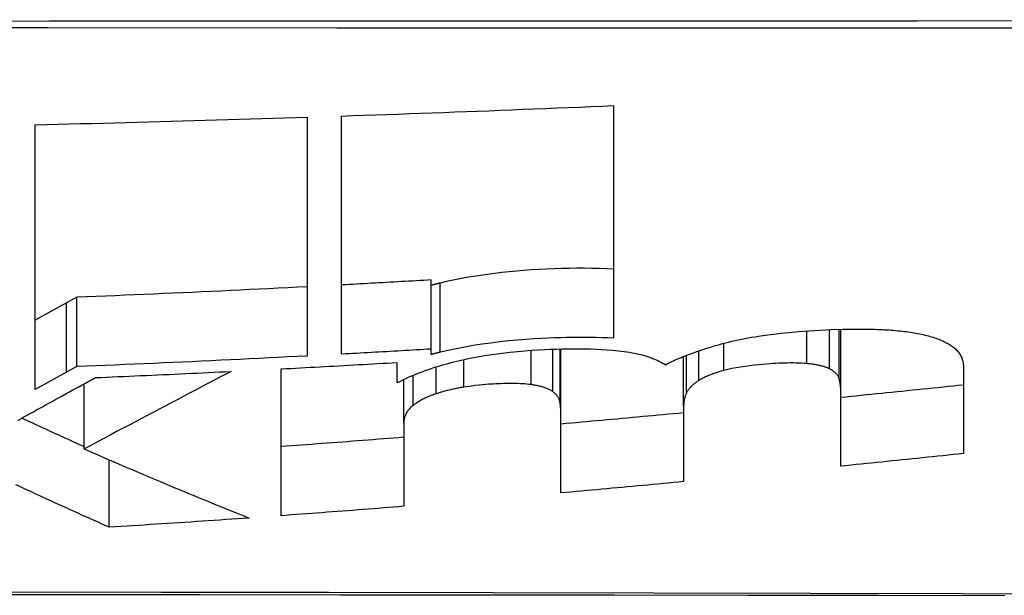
# Model space of a CAD drawing. Header units: inches. Extents: x 25 to 686, y 75 to 315.
# Tile 21 of 256: x 89.9725 to 90.0905, y 74.8748 to 74.9439. Entities that reach past the tile are written whole.
import ezdxf

# ---------------------------------------------------------------- set-up
doc = ezdxf.new("R2010")
doc.units = ezdxf.units.IN
doc.header["$MEASUREMENT"] = 0
doc.layers.add('Visible Edges(ANSI)', color=7, linetype='Continuous', lineweight=25)
doc.layers.add('Visible Tangent Edges(ANSI)', color=7, linetype='Continuous', lineweight=25)

msp = doc.modelspace()

# ---------------------------------------------------------------- linework, layer by layer
at = {"layer": 'Visible Edges(ANSI)'}
for p, q in [((90.04368, 74.93356), (90.04368, 74.90562)), ((90.00692, 74.93216), (90.00692, 74.90349)), ((90.01106, 74.90371), (90.01106, 74.9323)), ((89.97431, 74.89946), (89.97431, 74.93126)), ((90.02182, 74.90432), (90.02182, 74.91262)), ((89.97932, 74.91055), (89.97809, 74.90987)), ((89.97932, 74.90222), (89.97932, 74.91055)), ((89.97809, 74.90987), (89.97431, 74.90779)), ((90.07092, 74.89926), (90.07092, 74.90669)), ((90.02182, 74.90368), (90.02182, 74.90432)), ((90.03737, 74.89644), (90.03737, 74.90435)), ((90.05207, 74.89752), (90.05207, 74.90345)), ((89.97932, 74.90222), (89.97809, 74.90155)), ((90.00381, 74.88433), (90.00381, 74.90195)), ((90.01769, 74.90272), (90.01769, 74.90034)), ((90.08563, 74.9022), (90.08563, 74.89179)), ((89.97809, 74.90155), (89.97431, 74.89946)), ((90.01852, 74.89543), (90.01852, 74.90067)), ((89.98019, 74.89235), (89.98019, 74.90016)), ((90.01769, 74.90034), (90.01789, 74.90035)), ((90.07092, 74.89027), (90.07092, 74.89926)), ((90.05207, 74.89752), (90.05207, 74.88842)), ((90.03737, 74.88706), (90.03737, 74.89644)), ((90.01852, 74.89543), (90.01852, 74.88546)), ((89.98319, 74.88296), (89.98319, 74.89104))]:
    msp.add_line(p, q, dxfattribs=at)
at = {"layer": 'Visible Edges(ANSI)', "flags": 128}
for points in [[(90.01106, 74.9323), (90.01242, 74.93235), (90.01378, 74.93239), (90.01514, 74.93244), (90.0165, 74.93249), (90.01786, 74.93254), (90.01922, 74.93259), (90.02058, 74.93264), (90.02194, 74.93269), (90.02329, 74.93274), (90.02465, 74.93279), (90.02601, 74.93284), (90.02737, 74.93289), (90.02873, 74.93294), (90.03009, 74.933), (90.03145, 74.93305), (90.03281, 74.93311), (90.03417, 74.93316), (90.03552, 74.93321), (90.03688, 74.93327), (90.03824, 74.93333), (90.0396, 74.93338), (90.04096, 74.93344), (90.04232, 74.9335), (90.04368, 74.93356)], [(89.97431, 74.93126), (89.97567, 74.93129), (89.97703, 74.93132), (89.97838, 74.93136), (89.97974, 74.93139), (89.9811, 74.93142), (89.98246, 74.93146), (89.98382, 74.93149), (89.98518, 74.93153), (89.98654, 74.93156), (89.9879, 74.9316), (89.98926, 74.93163), (89.99062, 74.93167), (89.99198, 74.93171), (89.99334, 74.93175), (89.9947, 74.93179), (89.99606, 74.93183), (89.99741, 74.93187), (89.99877, 74.93191), (90.00013, 74.93195), (90.00149, 74.93199), (90.00285, 74.93203), (90.00421, 74.93208), (90.00556, 74.93212), (90.00692, 74.93216)], [(90.04368, 74.91391), (90.04281, 74.91395), (90.04194, 74.91399), (90.04105, 74.91401), (90.04016, 74.91402), (90.03925, 74.91402), (90.03835, 74.91401), (90.03743, 74.91399), (90.03651, 74.91396), (90.03559, 74.91392), (90.03469, 74.91387), (90.03379, 74.91382), (90.03291, 74.91375), (90.03203, 74.91368), (90.03115, 74.9136), (90.03028, 74.9135), (90.02942, 74.9134), (90.02856, 74.91329), (90.02771, 74.91317), (90.02687, 74.91304), (90.02604, 74.9129), (90.02522, 74.91275), (90.02442, 74.91259), (90.02364, 74.91242), (90.02287, 74.91224)], [(90.02182, 74.91262), (90.02137, 74.9126), (90.02093, 74.91257), (90.02048, 74.91255), (90.02003, 74.91252), (90.01958, 74.91249), (90.01913, 74.91247), (90.01868, 74.91244), (90.01824, 74.91242), (90.01779, 74.91239), (90.01734, 74.91237), (90.01689, 74.91234), (90.01644, 74.91232), (90.01599, 74.91229), (90.01554, 74.91227), (90.0151, 74.91224), (90.01465, 74.91222), (90.0142, 74.91219), (90.01375, 74.91217), (90.0133, 74.91214), (90.01285, 74.91212), (90.01241, 74.91209), (90.01196, 74.91207), (90.01151, 74.91205), (90.01106, 74.91202)], [(90.00692, 74.9118), (90.00577, 74.91175), (90.00462, 74.91169), (90.00347, 74.91163), (90.00232, 74.91157), (90.00117, 74.91151), (90.00003, 74.91146), (89.99888, 74.9114), (89.99773, 74.91135), (89.99658, 74.91129), (89.99543, 74.91124), (89.99428, 74.91119), (89.99313, 74.91113), (89.99198, 74.91108), (89.99083, 74.91103), (89.98968, 74.91098), (89.98853, 74.91093), (89.98738, 74.91088), (89.98623, 74.91083), (89.98508, 74.91078), (89.98393, 74.91073), (89.98278, 74.91069), (89.98162, 74.91064), (89.98047, 74.91059), (89.97932, 74.91055)], [(90.02287, 74.91224), (90.02283, 74.91223), (90.02278, 74.91222), (90.02274, 74.91221), (90.02269, 74.9122), (90.02265, 74.91219), (90.02261, 74.91218), (90.02256, 74.91216), (90.02252, 74.91215), (90.02247, 74.91214), (90.02243, 74.91213), (90.02239, 74.91212), (90.02234, 74.91211), (90.0223, 74.9121), (90.02226, 74.91209), (90.02221, 74.91208), (90.02217, 74.91207), (90.02212, 74.91205), (90.02208, 74.91204), (90.02204, 74.91203), (90.02199, 74.91202), (90.02195, 74.91201), (90.02191, 74.912), (90.02186, 74.91199), (90.02182, 74.91198)], [(90.05637, 74.90488), (90.05673, 74.90498), (90.0571, 74.90507), (90.05747, 74.90517), (90.05785, 74.90526), (90.05824, 74.90534), (90.05863, 74.90543), (90.05902, 74.90551), (90.05942, 74.90559), (90.05982, 74.90567), (90.06023, 74.90574), (90.06065, 74.90581), (90.06107, 74.90588), (90.06156, 74.90595), (90.06217, 74.90604), (90.0629, 74.90613), (90.06375, 74.90623), (90.06473, 74.90632), (90.06584, 74.90642), (90.06708, 74.90651), (90.06844, 74.90659), (90.06982, 74.90666), (90.0712, 74.9067), (90.07257, 74.90672), (90.07392, 74.90672)], [(90.07392, 74.90672), (90.07421, 74.90672), (90.0745, 74.90671), (90.07478, 74.90671), (90.07506, 74.9067), (90.07534, 74.90669), (90.07562, 74.90668), (90.0759, 74.90666), (90.07617, 74.90665), (90.07644, 74.90663), (90.07671, 74.90662), (90.07697, 74.9066), (90.07724, 74.90658), (90.0775, 74.90655), (90.07775, 74.90653), (90.078, 74.9065), (90.07825, 74.90648), (90.0785, 74.90645), (90.07874, 74.90642), (90.07898, 74.90638), (90.07922, 74.90635), (90.07946, 74.90632), (90.07969, 74.90628), (90.07991, 74.90624), (90.08014, 74.9062)], [(90.04368, 74.90562), (90.04299, 74.90566), (90.0423, 74.90569), (90.0416, 74.90571), (90.0409, 74.90572), (90.04019, 74.90573), (90.03947, 74.90573), (90.03875, 74.90572), (90.03803, 74.90571), (90.03731, 74.90569), (90.03658, 74.90567), (90.03582, 74.90564), (90.03499, 74.9056), (90.03409, 74.90554), (90.03314, 74.90548), (90.03214, 74.90539), (90.0311, 74.9053), (90.03003, 74.90518), (90.02895, 74.90505), (90.02788, 74.9049), (90.02684, 74.90474), (90.02582, 74.90456), (90.02481, 74.90437), (90.02383, 74.90416), (90.02287, 74.90394)], [(90.08014, 74.9062), (90.08037, 74.90615), (90.08059, 74.90611), (90.0808, 74.90606), (90.08102, 74.90601), (90.08122, 74.90596), (90.08142, 74.90591), (90.08162, 74.90585), (90.08181, 74.9058), (90.08199, 74.90574), (90.08217, 74.90568), (90.08235, 74.90562), (90.08252, 74.90556), (90.08268, 74.9055), (90.08284, 74.90543), (90.083, 74.90537), (90.08315, 74.9053), (90.08329, 74.90523), (90.08343, 74.90516), (90.08357, 74.90509), (90.0837, 74.90502), (90.08383, 74.90495), (90.08395, 74.90488), (90.08406, 74.9048), (90.08418, 74.90473)], [(90.02182, 74.90432), (90.02137, 74.9043), (90.02093, 74.90427), (90.02048, 74.90424), (90.02003, 74.90422), (90.01958, 74.90419), (90.01913, 74.90417), (90.01868, 74.90414), (90.01824, 74.90411), (90.01779, 74.90409), (90.01734, 74.90406), (90.01689, 74.90404), (90.01644, 74.90401), (90.01599, 74.90399), (90.01554, 74.90396), (90.0151, 74.90394), (90.01465, 74.90391), (90.0142, 74.90389), (90.01375, 74.90386), (90.0133, 74.90384), (90.01285, 74.90381), (90.01241, 74.90379), (90.01196, 74.90376), (90.01151, 74.90374), (90.01106, 74.90371)], [(90.02489, 74.90288), (90.02575, 74.90308), (90.02664, 74.90327), (90.02755, 74.90344), (90.02848, 74.90359), (90.02943, 74.90373), (90.03036, 74.90385), (90.03128, 74.90396), (90.03216, 74.90405), (90.03303, 74.90412), (90.03385, 74.90418), (90.03464, 74.90424), (90.03538, 74.90428), (90.03608, 74.90431), (90.03678, 74.90433), (90.03748, 74.90435), (90.03817, 74.90437), (90.03887, 74.90437), (90.03955, 74.90437), (90.04024, 74.90436), (90.04091, 74.90434), (90.04158, 74.90432), (90.04224, 74.90428), (90.04289, 74.90424), (90.04353, 74.9042)], [(90.04353, 74.9042), (90.04389, 74.90416), (90.04425, 74.90413), (90.0446, 74.90409), (90.04494, 74.90404), (90.04527, 74.90399), (90.0456, 74.90394), (90.04592, 74.90388), (90.04623, 74.90382), (90.04653, 74.90376), (90.04682, 74.90369), (90.0471, 74.90362), (90.04737, 74.90354), (90.04763, 74.90347), (90.04788, 74.90338), (90.04812, 74.9033), (90.04836, 74.90321), (90.04858, 74.90312), (90.0488, 74.90303), (90.049, 74.90294), (90.0492, 74.90284), (90.04938, 74.90275), (90.04956, 74.90265), (90.04973, 74.90255), (90.0499, 74.90244)], [(90.0499, 74.90244), (90.05011, 74.90256), (90.05033, 74.90267), (90.05055, 74.90278), (90.05078, 74.90289), (90.05102, 74.903), (90.05126, 74.90311), (90.05151, 74.90321), (90.05176, 74.90332), (90.05201, 74.90342), (90.05227, 74.90353), (90.05254, 74.90363), (90.05281, 74.90373), (90.05308, 74.90383), (90.05336, 74.90393), (90.05364, 74.90403), (90.05393, 74.90413), (90.05422, 74.90423), (90.05452, 74.90432), (90.05482, 74.90442), (90.05512, 74.90451), (90.05543, 74.9046), (90.05574, 74.9047), (90.05605, 74.90479), (90.05637, 74.90488)], [(90.08418, 74.90473), (90.08431, 74.90463), (90.08444, 74.90454), (90.08455, 74.90444), (90.08467, 74.90434), (90.08477, 74.90424), (90.08487, 74.90414), (90.08496, 74.90404), (90.08504, 74.90394), (90.08512, 74.90383), (90.08519, 74.90373), (90.08525, 74.90362), (90.08531, 74.90351), (90.08537, 74.90341), (90.08541, 74.9033), (90.08546, 74.90319), (90.08549, 74.90308), (90.08553, 74.90297), (90.08555, 74.90286), (90.08558, 74.90275), (90.0856, 74.90264), (90.08561, 74.90253), (90.08562, 74.90242), (90.08562, 74.90231), (90.08563, 74.9022)], [(90.00692, 74.90349), (90.00577, 74.90343), (90.00462, 74.90338), (90.00347, 74.90332), (90.00232, 74.90326), (90.00117, 74.9032), (90.00002, 74.90314), (89.99887, 74.90309), (89.99772, 74.90303), (89.99657, 74.90298), (89.99543, 74.90292), (89.99428, 74.90287), (89.99313, 74.90281), (89.99198, 74.90276), (89.99083, 74.90271), (89.98968, 74.90266), (89.98853, 74.90261), (89.98738, 74.90256), (89.98623, 74.90251), (89.98508, 74.90246), (89.98393, 74.90241), (89.98277, 74.90236), (89.98162, 74.90232), (89.98047, 74.90227), (89.97932, 74.90222)], [(90.02287, 74.90394), (90.02283, 74.90393), (90.02278, 74.90392), (90.02274, 74.90391), (90.02269, 74.9039), (90.02265, 74.90389), (90.02261, 74.90388), (90.02256, 74.90386), (90.02252, 74.90385), (90.02247, 74.90384), (90.02243, 74.90383), (90.02239, 74.90382), (90.02234, 74.90381), (90.0223, 74.9038), (90.02226, 74.90379), (90.02221, 74.90378), (90.02217, 74.90377), (90.02212, 74.90375), (90.02208, 74.90374), (90.02204, 74.90373), (90.02199, 74.90372), (90.02195, 74.90371), (90.02191, 74.9037), (90.02186, 74.90369), (90.02182, 74.90368)], [(90.00381, 74.90195), (90.00439, 74.90198), (90.00497, 74.90201), (90.00555, 74.90204), (90.00612, 74.90208), (90.0067, 74.90211), (90.00728, 74.90214), (90.00786, 74.90217), (90.00844, 74.9022), (90.00902, 74.90223), (90.00959, 74.90226), (90.01017, 74.90229), (90.01075, 74.90233), (90.01133, 74.90236), (90.01191, 74.90239), (90.01248, 74.90242), (90.01306, 74.90246), (90.01364, 74.90249), (90.01422, 74.90252), (90.0148, 74.90255), (90.01538, 74.90259), (90.01595, 74.90262), (90.01653, 74.90265), (90.01711, 74.90269), (90.01769, 74.90272)], [(90.01789, 74.90035), (90.01812, 74.90047), (90.01836, 74.90059), (90.0186, 74.90071), (90.01885, 74.90083), (90.0191, 74.90094), (90.01935, 74.90106), (90.01962, 74.90117), (90.01988, 74.90128), (90.02016, 74.90139), (90.02044, 74.9015), (90.02072, 74.90161), (90.02101, 74.90172), (90.02131, 74.90183), (90.02161, 74.90193), (90.02191, 74.90203), (90.02222, 74.90214), (90.02254, 74.90223), (90.02286, 74.90233), (90.02318, 74.90243), (90.02351, 74.90252), (90.02385, 74.90261), (90.02419, 74.9027), (90.02453, 74.90279), (90.02489, 74.90288)], [(90.06683, 74.90259), (90.06652, 74.90261), (90.0662, 74.90263), (90.06588, 74.90265), (90.06554, 74.90265), (90.06521, 74.90266), (90.06486, 74.90266), (90.06452, 74.90265), (90.06417, 74.90264), (90.06383, 74.90263), (90.06347, 74.90262), (90.06312, 74.9026), (90.06277, 74.90258), (90.06241, 74.90255), (90.06199, 74.90252), (90.06153, 74.90248), (90.06104, 74.90244), (90.06052, 74.90239), (90.05999, 74.90232), (90.05944, 74.90225), (90.0589, 74.90217), (90.05837, 74.90208), (90.05786, 74.90198), (90.05736, 74.90187), (90.05689, 74.90175)], [(90.06957, 74.90195), (90.0695, 74.90199), (90.06941, 74.90203), (90.06933, 74.90206), (90.06924, 74.9021), (90.06915, 74.90213), (90.06905, 74.90216), (90.06895, 74.9022), (90.06885, 74.90223), (90.06875, 74.90226), (90.06864, 74.90229), (90.06853, 74.90232), (90.06841, 74.90234), (90.06829, 74.90237), (90.06817, 74.90239), (90.06805, 74.90242), (90.06792, 74.90244), (90.0678, 74.90246), (90.06766, 74.90248), (90.06753, 74.9025), (90.0674, 74.90252), (90.06726, 74.90254), (90.06712, 74.90256), (90.06697, 74.90257), (90.06683, 74.90259)], [(90.07071, 74.90078), (90.0707, 74.90084), (90.07068, 74.90089), (90.07066, 74.90094), (90.07063, 74.90099), (90.07061, 74.90105), (90.07058, 74.9011), (90.07055, 74.90115), (90.07051, 74.9012), (90.07048, 74.90125), (90.07044, 74.9013), (90.0704, 74.90135), (90.07035, 74.9014), (90.0703, 74.90145), (90.07025, 74.9015), (90.0702, 74.90155), (90.07014, 74.90159), (90.07008, 74.90164), (90.07002, 74.90169), (90.06996, 74.90173), (90.06989, 74.90178), (90.06981, 74.90182), (90.06974, 74.90187), (90.06966, 74.90191), (90.06957, 74.90195)], [(89.97222, 74.89576), (89.97259, 74.89597), (89.97297, 74.89618), (89.97335, 74.89639), (89.97373, 74.8966), (89.97411, 74.89681), (89.97449, 74.89702), (89.97487, 74.89723), (89.97526, 74.89744), (89.97564, 74.89766), (89.97603, 74.89787), (89.97642, 74.89808), (89.97681, 74.8983), (89.9772, 74.89851), (89.97759, 74.89873), (89.97798, 74.89894), (89.97837, 74.89916), (89.97877, 74.89938), (89.97916, 74.8996), (89.97955, 74.89981), (89.97995, 74.90003), (89.98035, 74.90025), (89.98074, 74.90047), (89.98114, 74.90069), (89.98154, 74.90091)], [(89.9978, 74.90165), (89.99709, 74.90127), (89.99638, 74.9009), (89.99567, 74.90053), (89.99496, 74.90015), (89.99426, 74.89978), (89.99355, 74.89941), (89.99284, 74.89904), (89.99213, 74.89866), (89.99142, 74.89829), (89.99071, 74.89791), (89.98999, 74.89753), (89.98927, 74.89715), (89.98854, 74.89677), (89.98782, 74.89638), (89.98708, 74.896), (89.98634, 74.8956), (89.9856, 74.89521), (89.98485, 74.89482), (89.98409, 74.89442), (89.98333, 74.89401), (89.98256, 74.8936), (89.98178, 74.89319), (89.98099, 74.89277), (89.98019, 74.89235)], [(89.98154, 74.90091), (89.98221, 74.90093), (89.98289, 74.90096), (89.98357, 74.90099), (89.98425, 74.90102), (89.98493, 74.90105), (89.9856, 74.90108), (89.98628, 74.90111), (89.98696, 74.90114), (89.98764, 74.90117), (89.98831, 74.9012), (89.98899, 74.90123), (89.98967, 74.90126), (89.99035, 74.90129), (89.99102, 74.90132), (89.9917, 74.90135), (89.99238, 74.90139), (89.99305, 74.90142), (89.99373, 74.90145), (89.99441, 74.90148), (89.99509, 74.90151), (89.99576, 74.90155), (89.99644, 74.90158), (89.99712, 74.90161), (89.9978, 74.90165)], [(90.05689, 74.90175), (90.05673, 74.90171), (90.05658, 74.90167), (90.05643, 74.90162), (90.05628, 74.90158), (90.05613, 74.90153), (90.05599, 74.90149), (90.05585, 74.90144), (90.05571, 74.90139), (90.05557, 74.90134), (90.05544, 74.90129), (90.05531, 74.90124), (90.05518, 74.90119), (90.05506, 74.90114), (90.05493, 74.90109), (90.05481, 74.90104), (90.0547, 74.90099), (90.05459, 74.90093), (90.05448, 74.90088), (90.05437, 74.90083), (90.05427, 74.90077), (90.05417, 74.90072), (90.05407, 74.90066), (90.05397, 74.90061), (90.05388, 74.90055)], [(90.07092, 74.89926), (90.07092, 74.89933), (90.07092, 74.89939), (90.07092, 74.89946), (90.07092, 74.89952), (90.07091, 74.89958), (90.07091, 74.89965), (90.0709, 74.89971), (90.0709, 74.89977), (90.07089, 74.89984), (90.07089, 74.8999), (90.07088, 74.89996), (90.07087, 74.90003), (90.07086, 74.90009), (90.07085, 74.90016), (90.07084, 74.90022), (90.07083, 74.90028), (90.07082, 74.90034), (90.07081, 74.90041), (90.07079, 74.90047), (90.07078, 74.90053), (90.07076, 74.9006), (90.07075, 74.90066), (90.07073, 74.90072), (90.07071, 74.90078)], [(90.02571, 74.89975), (90.02556, 74.89973), (90.02541, 74.8997), (90.02526, 74.89967), (90.02511, 74.89965), (90.02496, 74.89962), (90.02481, 74.89959), (90.02467, 74.89956), (90.02452, 74.89953), (90.02438, 74.8995), (90.02424, 74.89947), (90.0241, 74.89944), (90.02396, 74.8994), (90.02382, 74.89937), (90.02369, 74.89934), (90.02355, 74.8993), (90.02342, 74.89927), (90.02329, 74.89923), (90.02315, 74.89919), (90.02303, 74.89916), (90.0229, 74.89912), (90.02277, 74.89908), (90.02265, 74.89904), (90.02252, 74.899), (90.0224, 74.89896)], [(90.03379, 74.90006), (90.03354, 74.90009), (90.03328, 74.90012), (90.03302, 74.90014), (90.03275, 74.90016), (90.03247, 74.90017), (90.03219, 74.90018), (90.0319, 74.90019), (90.03162, 74.90019), (90.03133, 74.90019), (90.03104, 74.90019), (90.03075, 74.90019), (90.03045, 74.90018), (90.03016, 74.90017), (90.02986, 74.90016), (90.02957, 74.90015), (90.02927, 74.90013), (90.02898, 74.90011), (90.02868, 74.9001), (90.02835, 74.90007), (90.02797, 74.90004), (90.02754, 74.9), (90.02703, 74.89994), (90.02642, 74.89985), (90.02571, 74.89975)], [(90.03638, 74.89923), (90.03632, 74.89928), (90.03625, 74.89932), (90.03618, 74.89937), (90.0361, 74.89941), (90.03602, 74.89945), (90.03593, 74.89949), (90.03585, 74.89953), (90.03575, 74.89957), (90.03566, 74.89961), (90.03556, 74.89965), (90.03545, 74.89969), (90.03535, 74.89972), (90.03523, 74.89976), (90.03512, 74.89979), (90.035, 74.89982), (90.03488, 74.89985), (90.03475, 74.89988), (90.03462, 74.89991), (90.03449, 74.89994), (90.03436, 74.89997), (90.03422, 74.89999), (90.03408, 74.90001), (90.03394, 74.90004), (90.03379, 74.90006)], [(90.05388, 74.90055), (90.05379, 74.90049), (90.0537, 74.90043), (90.05361, 74.90037), (90.05353, 74.90031), (90.05344, 74.90025), (90.05337, 74.90019), (90.05329, 74.90013), (90.05322, 74.90007), (90.05315, 74.9), (90.05308, 74.89994), (90.05302, 74.89988), (90.05296, 74.89982), (90.0529, 74.89976), (90.05284, 74.8997), (90.05279, 74.89964), (90.05274, 74.89957), (90.05269, 74.89951), (90.05265, 74.89945), (90.05261, 74.89939), (90.05257, 74.89933), (90.05253, 74.89927), (90.0525, 74.8992), (90.05246, 74.89914), (90.05243, 74.89908)], [(90.08563, 74.90001), (90.08501, 74.89995), (90.0844, 74.89988), (90.08379, 74.89982), (90.08318, 74.89976), (90.08257, 74.89969), (90.08195, 74.89963), (90.08134, 74.89957), (90.08073, 74.8995), (90.08012, 74.89944), (90.0795, 74.89938), (90.07889, 74.89932), (90.07828, 74.89925), (90.07766, 74.89919), (90.07705, 74.89913), (90.07644, 74.89907), (90.07583, 74.899), (90.07521, 74.89894), (90.0746, 74.89888), (90.07399, 74.89882), (90.07337, 74.89875), (90.07276, 74.89869), (90.07215, 74.89863), (90.07153, 74.89857), (90.07092, 74.89851)], [(90.0224, 74.89896), (90.02225, 74.89891), (90.0221, 74.89886), (90.02196, 74.89881), (90.02182, 74.89875), (90.02168, 74.8987), (90.02155, 74.89865), (90.02142, 74.89859), (90.02129, 74.89853), (90.02117, 74.89848), (90.02105, 74.89842), (90.02093, 74.89836), (90.02081, 74.8983), (90.0207, 74.89824), (90.0206, 74.89818), (90.02049, 74.89812), (90.02039, 74.89806), (90.02029, 74.898), (90.02019, 74.89794), (90.02009, 74.89788), (90.02, 74.89782), (90.01991, 74.89776), (90.01982, 74.8977), (90.01974, 74.89763), (90.01966, 74.89757)], [(90.03726, 74.89792), (90.03725, 74.89798), (90.03724, 74.89804), (90.03723, 74.8981), (90.03721, 74.89815), (90.03719, 74.89821), (90.03717, 74.89827), (90.03715, 74.89832), (90.03713, 74.89838), (90.0371, 74.89843), (90.03707, 74.89849), (90.03704, 74.89854), (90.037, 74.8986), (90.03696, 74.89865), (90.03692, 74.89871), (90.03688, 74.89876), (90.03684, 74.89881), (90.03679, 74.89887), (90.03674, 74.89892), (90.03669, 74.89897), (90.03663, 74.89903), (90.03657, 74.89908), (90.03651, 74.89913), (90.03645, 74.89918), (90.03638, 74.89923)], [(90.05243, 74.89908), (90.0524, 74.89902), (90.05238, 74.89895), (90.05235, 74.89888), (90.05232, 74.89882), (90.0523, 74.89875), (90.05227, 74.89869), (90.05225, 74.89862), (90.05223, 74.89856), (90.05221, 74.89849), (90.05219, 74.89843), (90.05218, 74.89836), (90.05216, 74.8983), (90.05215, 74.89823), (90.05213, 74.89817), (90.05212, 74.8981), (90.05211, 74.89804), (90.0521, 74.89797), (90.05209, 74.89791), (90.05209, 74.89784), (90.05208, 74.89778), (90.05208, 74.89772), (90.05207, 74.89765), (90.05207, 74.89759), (90.05207, 74.89752)], [(90.01966, 74.89757), (90.01954, 74.89748), (90.01944, 74.8974), (90.01934, 74.89731), (90.01925, 74.89722), (90.01917, 74.89713), (90.01909, 74.89704), (90.01902, 74.89695), (90.01896, 74.89686), (90.0189, 74.89677), (90.01884, 74.89668), (90.01879, 74.89659), (90.01875, 74.8965), (90.01871, 74.89641), (90.01867, 74.89632), (90.01864, 74.89623), (90.01861, 74.89614), (90.01859, 74.89605), (90.01857, 74.89596), (90.01855, 74.89587), (90.01854, 74.89578), (90.01853, 74.89569), (90.01852, 74.8956), (90.01852, 74.89551), (90.01852, 74.89543)], [(90.03737, 74.89644), (90.03737, 74.8965), (90.03736, 74.89656), (90.03736, 74.89662), (90.03736, 74.89669), (90.03736, 74.89675), (90.03736, 74.89681), (90.03736, 74.89687), (90.03735, 74.89693), (90.03735, 74.897), (90.03735, 74.89706), (90.03734, 74.89712), (90.03734, 74.89718), (90.03733, 74.89724), (90.03733, 74.89731), (90.03732, 74.89737), (90.03732, 74.89743), (90.03731, 74.89749), (90.03731, 74.89755), (90.0373, 74.89762), (90.03729, 74.89768), (90.03729, 74.89774), (90.03728, 74.8978), (90.03727, 74.89786), (90.03726, 74.89792)], [(89.98019, 74.89261), (89.97988, 74.89275), (89.97957, 74.89289), (89.97925, 74.89303), (89.97894, 74.89317), (89.97863, 74.89332), (89.97832, 74.89346), (89.97801, 74.8936), (89.97769, 74.89374), (89.97738, 74.89388), (89.97707, 74.89403), (89.97676, 74.89417), (89.97645, 74.89431), (89.97613, 74.89445), (89.97582, 74.8946), (89.97551, 74.89474), (89.9752, 74.89488), (89.97489, 74.89503), (89.97458, 74.89517), (89.97426, 74.89531), (89.97395, 74.89546), (89.97364, 74.8956), (89.97333, 74.89575), (89.97302, 74.89589), (89.97271, 74.89604)], [(90.05207, 74.89667), (90.05146, 74.89661), (90.05085, 74.89656), (90.05023, 74.8965), (90.04962, 74.89644), (90.04901, 74.89639), (90.0484, 74.89633), (90.04778, 74.89627), (90.04717, 74.89622), (90.04656, 74.89616), (90.04595, 74.8961), (90.04533, 74.89605), (90.04472, 74.89599), (90.04411, 74.89593), (90.0435, 74.89588), (90.04288, 74.89582), (90.04227, 74.89577), (90.04166, 74.89571), (90.04104, 74.89566), (90.04043, 74.8956), (90.03982, 74.89555), (90.0392, 74.89549), (90.03859, 74.89544), (90.03798, 74.89538), (90.03737, 74.89533)], [(90.01852, 74.89374), (90.0179, 74.89369), (90.01729, 74.89364), (90.01668, 74.89359), (90.01607, 74.89355), (90.01545, 74.8935), (90.01484, 74.89345), (90.01423, 74.8934), (90.01362, 74.89336), (90.013, 74.89331), (90.01239, 74.89326), (90.01178, 74.89321), (90.01117, 74.89317), (90.01055, 74.89312), (90.00994, 74.89307), (90.00933, 74.89303), (90.00871, 74.89298), (90.0081, 74.89294), (90.00749, 74.89289), (90.00688, 74.89285), (90.00626, 74.8928), (90.00565, 74.89276), (90.00504, 74.89271), (90.00442, 74.89267), (90.00381, 74.89262)], [(89.98019, 74.89235), (89.98101, 74.89199), (89.98183, 74.89164), (89.98265, 74.89128), (89.98347, 74.89092), (89.98429, 74.89057), (89.98511, 74.89021), (89.98594, 74.88986), (89.98676, 74.88951), (89.98758, 74.88916), (89.98841, 74.88881), (89.98923, 74.88846), (89.99006, 74.88811), (89.99088, 74.88777), (89.99171, 74.88742), (89.99253, 74.88708), (89.99336, 74.88674), (89.99419, 74.8864), (89.99501, 74.88606), (89.99584, 74.88572), (89.99666, 74.88538), (89.99749, 74.88505), (89.99832, 74.88471), (89.99914, 74.88438), (89.99997, 74.88405)], [(90.08563, 74.89179), (90.08501, 74.89172), (90.0844, 74.89166), (90.08379, 74.89159), (90.08318, 74.89153), (90.08257, 74.89147), (90.08195, 74.8914), (90.08134, 74.89134), (90.08073, 74.89128), (90.08012, 74.89121), (90.0795, 74.89115), (90.07889, 74.89108), (90.07828, 74.89102), (90.07766, 74.89096), (90.07705, 74.8909), (90.07644, 74.89083), (90.07583, 74.89077), (90.07521, 74.89071), (90.0746, 74.89064), (90.07399, 74.89058), (90.07337, 74.89052), (90.07276, 74.89046), (90.07215, 74.89039), (90.07153, 74.89033), (90.07092, 74.89027)], [(89.98319, 74.88296), (89.98273, 74.88316), (89.98226, 74.88337), (89.98179, 74.88358), (89.98133, 74.88379), (89.98086, 74.88399), (89.98039, 74.8842), (89.97993, 74.88441), (89.97946, 74.88462), (89.97899, 74.88483), (89.97853, 74.88505), (89.97806, 74.88526), (89.97759, 74.88547), (89.97713, 74.88568), (89.97666, 74.88589), (89.9762, 74.88611), (89.97573, 74.88632), (89.97526, 74.88653), (89.9748, 74.88675), (89.97433, 74.88696), (89.97387, 74.88718), (89.9734, 74.88739), (89.97294, 74.88761), (89.97247, 74.88782), (89.97201, 74.88804)], [(90.05207, 74.88842), (90.05146, 74.88836), (90.05085, 74.8883), (90.05023, 74.88824), (90.04962, 74.88819), (90.04901, 74.88813), (90.0484, 74.88807), (90.04778, 74.88801), (90.04717, 74.88796), (90.04656, 74.8879), (90.04595, 74.88784), (90.04533, 74.88779), (90.04472, 74.88773), (90.04411, 74.88767), (90.0435, 74.88762), (90.04288, 74.88756), (90.04227, 74.8875), (90.04166, 74.88745), (90.04104, 74.88739), (90.04043, 74.88734), (90.03982, 74.88728), (90.0392, 74.88722), (90.03859, 74.88717), (90.03798, 74.88711), (90.03737, 74.88706)], [(90.01852, 74.88546), (90.0179, 74.88541), (90.01729, 74.88536), (90.01668, 74.88531), (90.01607, 74.88526), (90.01545, 74.88521), (90.01484, 74.88516), (90.01423, 74.88511), (90.01362, 74.88507), (90.013, 74.88502), (90.01239, 74.88497), (90.01178, 74.88492), (90.01117, 74.88488), (90.01055, 74.88483), (90.00994, 74.88478), (90.00933, 74.88474), (90.00871, 74.88469), (90.0081, 74.88464), (90.00749, 74.8846), (90.00688, 74.88455), (90.00626, 74.88451), (90.00565, 74.88446), (90.00504, 74.88442), (90.00442, 74.88437), (90.00381, 74.88433)], [(89.99997, 74.88405), (89.99927, 74.884), (89.99857, 74.88395), (89.99788, 74.88391), (89.99718, 74.88386), (89.99648, 74.88381), (89.99578, 74.88376), (89.99508, 74.88371), (89.99438, 74.88367), (89.99368, 74.88362), (89.99298, 74.88357), (89.99228, 74.88353), (89.99159, 74.88348), (89.99089, 74.88344), (89.99019, 74.88339), (89.98949, 74.88335), (89.98879, 74.8833), (89.98809, 74.88326), (89.98739, 74.88321), (89.98669, 74.88317), (89.98599, 74.88313), (89.98529, 74.88308), (89.98459, 74.88304), (89.98389, 74.883), (89.98319, 74.88296)], [(89.72457, 74.87478), (89.73976, 74.87479), (89.75539, 74.87481), (89.77141, 74.87482), (89.78777, 74.87484), (89.80439, 74.87485), (89.82122, 74.87487), (89.83821, 74.87488), (89.85534, 74.87488), (89.87266, 74.87489), (89.89011, 74.87489), (89.90762, 74.8749), (89.92514, 74.87489), (89.94259, 74.87489), (89.95991, 74.87488), (89.97705, 74.87488), (89.99402, 74.87487), (90.01084, 74.87485), (90.02745, 74.87484), (90.04379, 74.87482), (90.05981, 74.87481), (90.07543, 74.87479), (90.09061, 74.87477)]]:
    msp.add_lwpolyline(points, dxfattribs=at)
at = {"layer": 'Visible Tangent Edges(ANSI)'}
for p, q in [((90.02287, 74.90394), (90.02287, 74.91224)), ((89.97809, 74.90155), (89.97809, 74.90987)), ((90.06957, 74.90195), (90.06957, 74.90665)), ((90.07071, 74.90078), (90.07071, 74.90669)), ((90.06683, 74.90259), (90.06683, 74.90649)), ((90.03638, 74.89923), (90.03638, 74.90432)), ((90.03726, 74.89792), (90.03726, 74.90435)), ((90.05689, 74.90175), (90.05689, 74.90502)), ((90.02571, 74.89975), (90.02571, 74.90307)), ((90.03379, 74.90006), (90.03379, 74.90418)), ((90.05243, 74.89908), (90.05243, 74.90359)), ((90.05388, 74.90055), (90.05388, 74.90411)), ((90.0224, 74.89896), (90.0224, 74.90219)), ((90.01966, 74.89757), (90.01966, 74.90119))]:
    msp.add_line(p, q, dxfattribs=at)
at = {"layer": 'Visible Tangent Edges(ANSI)', "flags": 128}
for points in [[(90.31693, 74.94386), (90.28398, 74.94383), (90.25067, 74.94381), (90.21705, 74.94379), (90.18314, 74.94376), (90.14899, 74.94374), (90.11464, 74.94372), (90.08012, 74.9437), (90.04548, 74.94369), (90.01077, 74.94368), (89.97602, 74.94367), (89.94129, 74.94366), (89.90656, 74.94366), (89.87184, 74.94366), (89.83714, 74.94367), (89.80248, 74.94368), (89.7679, 74.94369), (89.73345, 74.9437), (89.69915, 74.94372)], [(89.69971, 74.94289), (89.7339, 74.9429), (89.76826, 74.9429), (89.80275, 74.9429), (89.83732, 74.94291), (89.87193, 74.94291), (89.90656, 74.94291), (89.9412, 74.94291), (89.97585, 74.94291), (90.0105, 74.9429), (90.04513, 74.9429), (90.07967, 74.9429), (90.11408, 74.94289), (90.14833, 74.94289), (90.18237, 74.94288), (90.21617, 74.94288), (90.24967, 74.94288), (90.28285, 74.94287), (90.31568, 74.94287)], [(90.13622, 74.87487), (90.12002, 74.8749), (90.10309, 74.87493), (90.08549, 74.87497), (90.06727, 74.875), (90.04849, 74.87503), (90.0292, 74.87507), (90.00949, 74.8751), (89.98946, 74.87512), (89.96918, 74.87514), (89.94869, 74.87516), (89.92805, 74.87517), (89.90732, 74.87517), (89.88654, 74.87517), (89.86585, 74.87516), (89.84532, 74.87514), (89.82502, 74.87512), (89.80501, 74.8751), (89.78535, 74.87507), (89.76609, 74.87503), (89.74732, 74.875), (89.72908, 74.87497), (89.71151, 74.87493)]]:
    msp.add_lwpolyline(points, dxfattribs=at)

doc.saveas('drawing.dxf')
